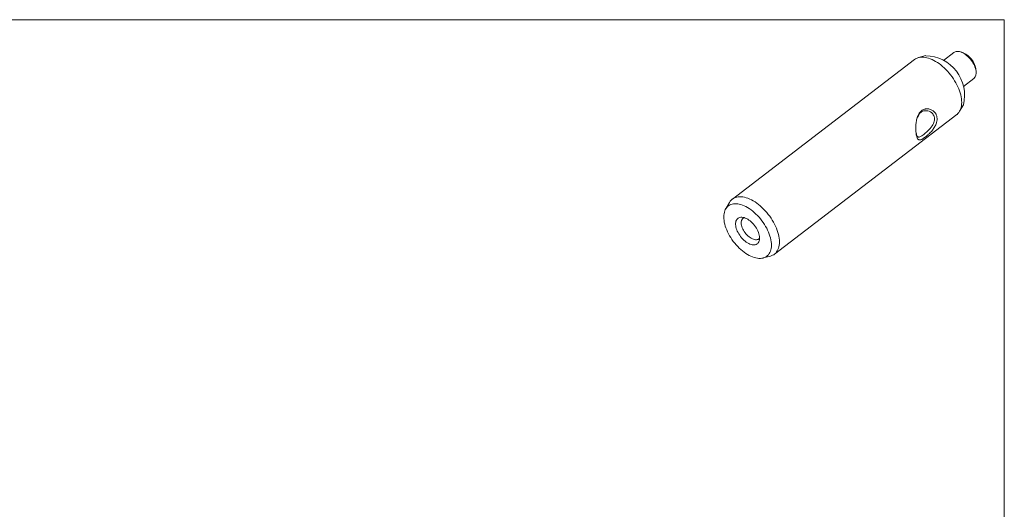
# Model space of a CAD drawing. Header units: inches. Extents: x 0.1 to 10.9, y 0 to 8.5.
# Tile 3 of 3: x 4.2 to 10.9, y 5.1 to 8.5. Entities that reach past the tile are written whole.
import ezdxf

# ---------------------------------------------------------------- set-up
doc = ezdxf.new("R2010")
doc.units = ezdxf.units.IN
doc.header["$MEASUREMENT"] = 0

msp = doc.modelspace()

# ---------------------------------------------------------------- linework, layer by layer
at = {"color": 7, "linetype": 'Continuous', "lineweight": 0}
for p, q in [((0.0622, 8.4506), (10.9445, 8.4506)), ((10.9445, 0.0356), (10.9445, 8.4506)), ((10.4101, 8.2058), (10.3605, 8.1924)), ((10.6006, 8.2274), (10.5302, 8.1736)), ((10.6674, 8.2237), (10.651, 8.2299)), ((10.3338, 8.1794), (9.0922, 7.2295)), ((10.7503, 8.1177), (10.7506, 8.115)), ((10.7523, 8.0976), (10.7506, 8.115)), ((10.6663, 7.9957), (10.7367, 8.0495)), ((10.6401, 7.827), (10.666, 7.8713)), ((9.3789, 6.8546), (10.6206, 7.8045)), ((9.0726, 7.2071), (9.0468, 7.1628)), ((9.3027, 6.8283), (9.3522, 6.8416))]:
    msp.add_line(p, q, dxfattribs=at)
at = {"color": 7, "linetype": 'Continuous', "lineweight": 0, "flags": 128}
for points in [[(10.3338, 8.1794), (10.3391, 8.1831), (10.347, 8.1875), (10.3555, 8.1909), (10.3646, 8.1934), (10.3742, 8.195), (10.3843, 8.1956), (10.3948, 8.1953), (10.4057, 8.194), (10.417, 8.1918), (10.4285, 8.1886), (10.4402, 8.1846), (10.4521, 8.1796), (10.4642, 8.1738), (10.4763, 8.1671), (10.4883, 8.1596), (10.5004, 8.1513), (10.5123, 8.1423), (10.5241, 8.1325), (10.5356, 8.1222), (10.5469, 8.1112), (10.5579, 8.0996), (10.5685, 8.0876), (10.5786, 8.0751), (10.5883, 8.0622), (10.5975, 8.049), (10.6061, 8.0355), (10.614, 8.0218), (10.6214, 8.008), (10.6281, 7.9941), (10.6341, 7.9802), (10.6393, 7.9664), (10.6438, 7.9526), (10.6475, 7.9391), (10.6505, 7.9258), (10.6526, 7.9128), (10.6539, 7.9002), (10.6544, 7.888), (10.654, 7.8763), (10.6528, 7.8651), (10.6508, 7.8545), (10.648, 7.8446), (10.6444, 7.8353), (10.6401, 7.8268), (10.6349, 7.8191), (10.629, 7.8121), (10.6225, 7.806), (10.6206, 7.8045)], [(10.7519, 8.1009), (10.7503, 8.11), (10.7479, 8.1193), (10.7447, 8.1288), (10.7408, 8.1385), (10.7361, 8.1481), (10.7308, 8.1576), (10.7248, 8.167), (10.7183, 8.176), (10.7113, 8.1847), (10.7039, 8.1929), (10.6961, 8.2006), (10.688, 8.2077), (10.6798, 8.214), (10.6714, 8.2197), (10.6631, 8.2245), (10.6547, 8.2285), (10.6465, 8.2315), (10.6386, 8.2337), (10.6309, 8.2349), (10.6236, 8.2351), (10.6168, 8.2344), (10.6104, 8.2327), (10.6047, 8.2301), (10.6006, 8.2274)], [(10.3418, 7.6985), (10.3421, 7.6949), (10.3429, 7.687), (10.3441, 7.6799), (10.3454, 7.6734), (10.347, 7.6677), (10.3488, 7.6629), (10.3511, 7.6585), (10.3537, 7.6552), (10.3544, 7.6546), (10.3552, 7.6539), (10.3559, 7.6534), (10.3567, 7.653), (10.3575, 7.6525), (10.3585, 7.6522), (10.3585, 7.6522), (10.3586, 7.6521), (10.3589, 7.652), (10.3635, 7.6516), (10.3681, 7.6525), (10.3734, 7.6546), (10.3782, 7.6571), (10.3834, 7.6604), (10.3891, 7.6643), (10.3952, 7.6688), (10.4016, 7.6738), (10.4083, 7.6794), (10.4151, 7.6854), (10.422, 7.6918), (10.4264, 7.6961), (10.4307, 7.7006), (10.4352, 7.7054), (10.4371, 7.7075), (10.4392, 7.7099), (10.4414, 7.7126), (10.4423, 7.7137), (10.4433, 7.7149), (10.4444, 7.7163), (10.4465, 7.719), (10.447, 7.7198), (10.4472, 7.72), (10.4472, 7.72), (10.4472, 7.72), (10.4472, 7.7201), (10.4472, 7.7201), (10.4472, 7.7201), (10.4472, 7.7201), (10.4472, 7.7201), (10.4525, 7.7277), (10.4573, 7.7355), (10.4613, 7.7435), (10.4646, 7.7515), (10.467, 7.7595), (10.4684, 7.7676), (10.4689, 7.7754), (10.4684, 7.7831), (10.4669, 7.7905), (10.4644, 7.7974), (10.461, 7.8039), (10.4567, 7.8099), (10.4499, 7.8167), (10.442, 7.8224), (10.4329, 7.8269), (10.4231, 7.8299), (10.4133, 7.8313), (10.4033, 7.8311), (10.3958, 7.8298), (10.3885, 7.8274), (10.3815, 7.8241), (10.3751, 7.8198), (10.3751, 7.8198)], [(9.0726, 7.2071), (9.0727, 7.2072), (9.0778, 7.215), (9.0837, 7.2219), (9.0903, 7.228), (9.0975, 7.2333), (9.1054, 7.2376), (9.1139, 7.241), (9.123, 7.2435), (9.1326, 7.2451), (9.1427, 7.2457), (9.1532, 7.2454), (9.1641, 7.2441), (9.1754, 7.2419), (9.1869, 7.2388), (9.1986, 7.2347), (9.2105, 7.2297), (9.2226, 7.2239), (9.2346, 7.2172), (9.2467, 7.2097), (9.2588, 7.2014), (9.2707, 7.1924), (9.2825, 7.1826), (9.294, 7.1723), (9.3053, 7.1613), (9.3163, 7.1497), (9.3269, 7.1377), (9.337, 7.1252), (9.3467, 7.1123), (9.3558, 7.0991), (9.3644, 7.0856), (9.3724, 7.0719), (9.3798, 7.0581), (9.3865, 7.0442), (9.3925, 7.0303), (9.3977, 7.0165), (9.4022, 7.0027), (9.4059, 6.9892), (9.4089, 6.9759), (9.411, 6.9629), (9.4123, 6.9503), (9.4128, 6.9381), (9.4124, 6.9264), (9.4112, 6.9152), (9.4092, 6.9046), (9.4064, 6.8947), (9.4028, 6.8855), (9.3984, 6.8769), (9.3933, 6.8692), (9.3874, 6.8623), (9.3808, 6.8561), (9.3736, 6.8509), (9.3657, 6.8466), (9.3572, 6.8431), (9.3522, 6.8416)], [(9.0354, 7.0842), (9.0341, 7.0963), (9.0337, 7.1079), (9.0342, 7.1191), (9.0354, 7.1297), (9.0375, 7.1397), (9.0404, 7.149), (9.044, 7.1577), (9.0485, 7.1656), (9.0537, 7.1727), (9.0596, 7.179), (9.0662, 7.1844), (9.0735, 7.189), (9.0814, 7.1927), (9.0898, 7.1954), (9.0989, 7.1972), (9.1084, 7.1981), (9.1184, 7.198), (9.1287, 7.197), (9.1394, 7.195), (9.1504, 7.1921), (9.1616, 7.1882), (9.173, 7.1835), (9.1845, 7.1779), (9.1961, 7.1714), (9.2077, 7.1642), (9.2192, 7.1561), (9.2306, 7.1474), (9.2418, 7.1379), (9.2528, 7.1278), (9.2635, 7.1171), (9.2738, 7.1058), (9.2838, 7.0941), (9.2933, 7.082), (9.3023, 7.0695), (9.3107, 7.0567), (9.3186, 7.0437), (9.3259, 7.0305), (9.3325, 7.0172), (9.3384, 7.0039), (9.3435, 6.9906), (9.348, 6.9775), (9.3516, 6.9645), (9.3544, 6.9517), (9.3565, 6.9393), (9.3577, 6.9272), (9.3581, 6.9156), (9.3577, 6.9045), (9.3564, 6.8939), (9.3544, 6.8839), (9.3515, 6.8745), (9.3478, 6.8659), (9.3434, 6.858), (9.3382, 6.8508), (9.3323, 6.8445), (9.3257, 6.8391), (9.3184, 6.8345), (9.3105, 6.8309), (9.302, 6.8281), (9.293, 6.8263), (9.2835, 6.8254), (9.2735, 6.8255), (9.2631, 6.8266), (9.2524, 6.8286), (9.2414, 6.8315), (9.2302, 6.8353), (9.2188, 6.84), (9.2073, 6.8456), (9.1957, 6.8521), (9.1842, 6.8594), (9.1727, 6.8674), (9.1613, 6.8762), (9.1501, 6.8857), (9.1391, 6.8958), (9.1284, 6.9065), (9.118, 6.9177), (9.1081, 6.9294), (9.0986, 6.9416), (9.0896, 6.9541), (9.0811, 6.9669), (9.0732, 6.9799), (9.066, 6.9931), (9.0594, 7.0063), (9.0535, 7.0196), (9.0483, 7.0329), (9.0439, 7.0461), (9.0403, 7.0591), (9.0374, 7.0718), (9.0354, 7.0842)], [(9.1149, 7.0483), (9.1141, 7.0569), (9.1142, 7.065), (9.1152, 7.0726), (9.1169, 7.0796), (9.1195, 7.0858), (9.1228, 7.0913), (9.1269, 7.096), (9.1317, 7.0998), (9.1372, 7.1027), (9.1433, 7.1047), (9.1499, 7.1057), (9.1569, 7.1057), (9.1644, 7.1048), (9.1722, 7.103), (9.1803, 7.1002), (9.1885, 7.0965), (9.1968, 7.0919), (9.205, 7.0865), (9.2132, 7.0803), (9.2212, 7.0735), (9.229, 7.066), (9.2364, 7.0579), (9.2434, 7.0494), (9.2499, 7.0405), (9.2558, 7.0313), (9.2612, 7.0219), (9.2658, 7.0123), (9.2698, 7.0028), (9.273, 6.9934), (9.2754, 6.9842), (9.2769, 6.9752), (9.2777, 6.9666), (9.2776, 6.9585), (9.2767, 6.9509), (9.2749, 6.944), (9.2724, 6.9377), (9.269, 6.9322), (9.2649, 6.9276), (9.2601, 6.9238), (9.2547, 6.9209), (9.2486, 6.9189), (9.242, 6.9179), (9.2349, 6.9178), (9.2274, 6.9187), (9.2196, 6.9206), (9.2116, 6.9234), (9.2034, 6.9271), (9.1951, 6.9316), (9.1868, 6.937), (9.1786, 6.9432), (9.1706, 6.9501), (9.1629, 6.9576), (9.1555, 6.9656), (9.1485, 6.9741), (9.142, 6.9831), (9.136, 6.9923), (9.1307, 7.0017), (9.126, 7.0112), (9.1221, 7.0207), (9.1189, 7.0301), (9.1165, 7.0394), (9.1149, 7.0483)], [(9.1526, 7.0591), (9.1541, 7.051), (9.1564, 7.0426), (9.1595, 7.0341), (9.1633, 7.0255), (9.1678, 7.0169), (9.173, 7.0085), (9.1787, 7.0003), (9.1849, 6.9926), (9.1916, 6.9852), (9.1986, 6.9785), (9.2059, 6.9723), (9.2133, 6.9669), (9.2208, 6.9623), (9.2282, 6.9585), (9.2356, 6.9556), (9.2427, 6.9536), (9.2496, 6.9526), (9.256, 6.9526), (9.262, 6.9535), (9.2674, 6.9553), (9.2723, 6.9581), (9.2764, 6.9618), (9.2778, 6.9634)]]:
    msp.add_lwpolyline(points, dxfattribs=at)
at = {"color": 7, "linetype": 'Continuous', "lineweight": 0}
for centre, radius, start, end in [((10.4036, 7.9357), 0.2701, 346.1973, 88.63791), ((10.6084, 8.0922), 0.1442, 10.20967, 65.84025), ((10.7002, 8.0883), 0.0532, 313.30338, 13.72971), ((9.1898, 7.0698), 0.0387, 119.74112, 196.0213)]:
    msp.add_arc(centre, radius, start, end, dxfattribs=at)
for points, knots in [([(10.3811, 7.8311), (10.3835, 7.8328), (10.3883, 7.8362), (10.3962, 7.8398), (10.4045, 7.8424), (10.4138, 7.8439), (10.4243, 7.8439), (10.4355, 7.842), (10.4462, 7.8383), (10.4562, 7.833), (10.4652, 7.826), (10.4723, 7.8184), (10.4777, 7.8105), (10.4815, 7.8027), (10.4844, 7.7943), (10.4862, 7.7855), (10.4868, 7.7763), (10.4864, 7.7669), (10.4848, 7.7573), (10.482, 7.7466), (10.4775, 7.7349), (10.4711, 7.7224), (10.4634, 7.7102), (10.4547, 7.6985), (10.4453, 7.6873), (10.4361, 7.6776), (10.4276, 7.6694), (10.42, 7.6624), (10.4124, 7.656), (10.4051, 7.6502), (10.3982, 7.6451), (10.3917, 7.6408), (10.3856, 7.6372), (10.3795, 7.6343), (10.3734, 7.6323), (10.3675, 7.6318), (10.3624, 7.633), (10.358, 7.6358), (10.3541, 7.6405), (10.351, 7.6464), (10.3485, 7.653), (10.3466, 7.6599), (10.345, 7.6677), (10.3436, 7.6764), (10.3426, 7.6857), (10.3418, 7.6957), (10.3414, 7.7062), (10.3414, 7.7182), (10.3419, 7.7317), (10.3432, 7.7466), (10.3454, 7.7612), (10.3484, 7.7755), (10.3525, 7.7891), (10.3574, 7.8007), (10.3626, 7.8104), (10.368, 7.8182), (10.3741, 7.8253), (10.3788, 7.8292), (10.3811, 7.8311)], [0, 0, 0, 0, 0.015119, 0.030301, 0.045641, 0.060932, 0.081443, 0.10213, 0.122888, 0.143872, 0.164833, 0.185931, 0.201934, 0.217821, 0.23374, 0.249842, 0.265859, 0.281806, 0.297852, 0.313815, 0.334943, 0.356052, 0.376942, 0.397772, 0.418422, 0.438824, 0.454207, 0.46957, 0.48484, 0.500032, 0.515195, 0.530501, 0.545732, 0.561027, 0.581604, 0.602234, 0.623111, 0.643986, 0.664987, 0.686197, 0.702038, 0.717931, 0.734022, 0.750034, 0.765985, 0.782053, 0.798073, 0.813971, 0.835189, 0.856244, 0.87718, 0.898027, 0.918608, 0.939165, 0.954433, 0.96956, 0.984736, 1, 1, 1, 1]), ([(10.3672, 7.8125), (10.367, 7.8112), (10.3662, 7.807), (10.3628, 7.8002), (10.3581, 7.7923), (10.3538, 7.7879), (10.3518, 7.7859)], [0, 0, 0, 0, 0.1264711, 0.4295169, 0.7391068, 1, 1, 1, 1]), ([(10.3751, 7.8198), (10.373, 7.8181), (10.3689, 7.8148), (10.3636, 7.8086), (10.3589, 7.8017), (10.3552, 7.7951), (10.3534, 7.7905), (10.3526, 7.7886)], [0, 0, 0, 0, 0.2153537, 0.4293462, 0.6423807, 0.8569962, 1, 1, 1, 1])]:
    msp.add_open_spline(points, degree=3, knots=knots, dxfattribs=at)

doc.saveas('drawing.dxf')
